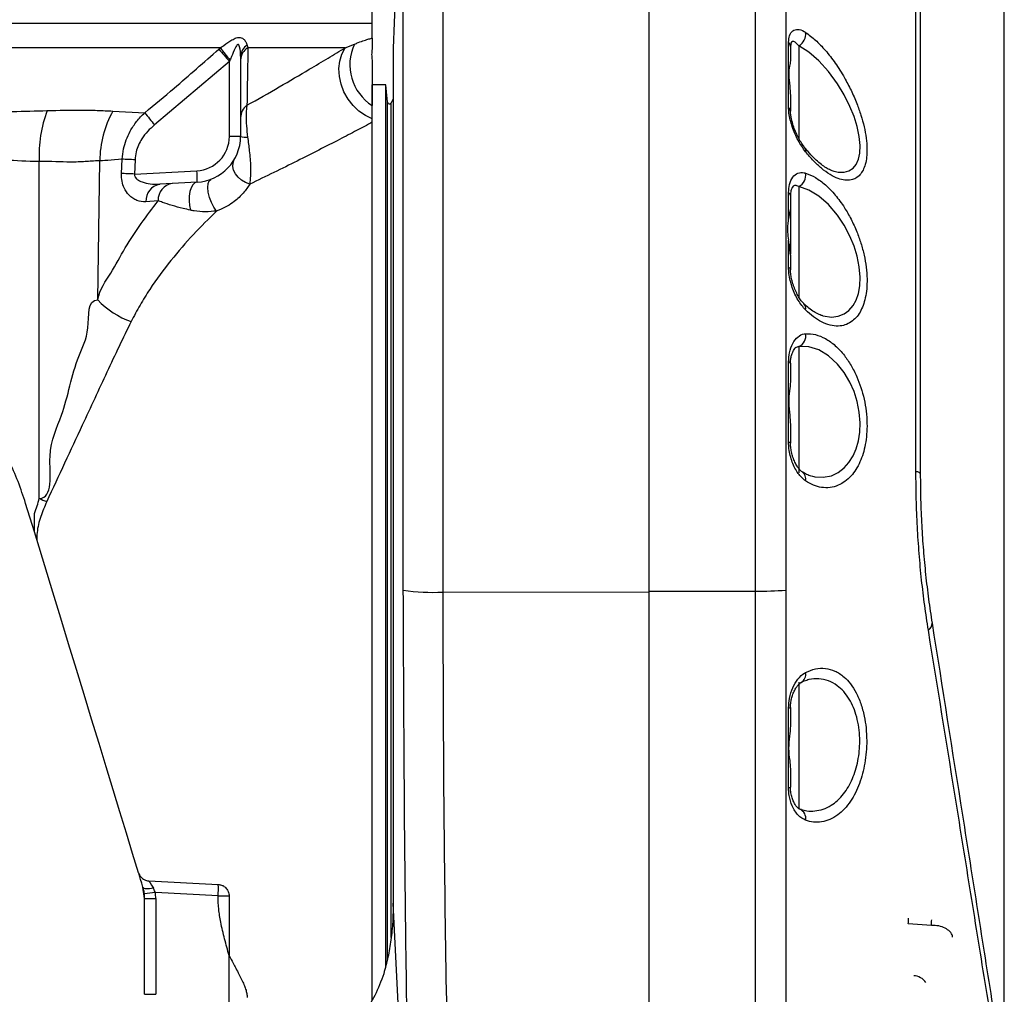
# Model space of a CAD drawing. Extents: x 0 to 8410, y 0 to 5940.
# Tile 91 of 110: x 5761 to 6019, y 4743 to 4998. Entities that reach past the tile are written whole.
import ezdxf

# ---------------------------------------------------------------- set-up
doc = ezdxf.new("R2010")
doc.units = 0
doc.header["$LTSCALE"] = 10
doc.layers.get('0').update_dxf_attribs({"linetype": 'CONTINUOUS'})
doc.styles.add('SLDTEXTSTYLE0', font='TXT', dxfattribs={"width": 0.605})
doc.dimstyles.new('SLDDIMSTYLE12', dxfattribs={"dimtxt": 50, "dimasz": 50, "dimexe": 0, "dimexo": 0.0625, "dimgap": 12.5, "dimtad": 1, "dimdec": 1, "dimrnd": 1e-09, "dimzin": 12, "dimtxsty": 'SLDTEXTSTYLE0', "dimsah": 1, "dimcen": 0.09, "dimazin": 3, "dimtfac": 1, "dimtofl": 0, "dimtmove": 0, "dimatfit": 3, "dimtolj": 1, "dimtzin": 12})

# ---------------------------------------------------------------- blocks, each defined once
blk = doc.blocks.new('_D_19')
at = {"color": 7, "linetype": 'CONTINUOUS'}
for p, q in [((5691.08, 5255.51), (5691.08, 5337.99)), ((6019.08, 4720.87), (6019.08, 5337.99)), ((6019.08, 5322.99), (5691.08, 5322.99))]:
    blk.add_line(p, q, dxfattribs=at)
for points in [[(5691.08, 5322.99), (5741.08, 5315.49), (5741.08, 5330.49)], [(6019.08, 5322.99), (5969.08, 5330.49), (5969.08, 5315.49)]]:
    blk.add_solid(points, dxfattribs=at)
at = {"color": 7, "linetype": 'CONTINUOUS', "insert": (5797.79, 5387.45), "char_height": 50, "attachment_point": 1, "style": 'SLDTEXTSTYLE0'}
blk.add_mtext('328', dxfattribs=at)

msp = doc.modelspace()

# ---------------------------------------------------------------- linework, layer by layer
at = {"color": 7, "linetype": 'CONTINUOUS'}
for p, q in [((5926.080932, 4848.243895), (5926.080932, 5073.627415)), ((5861.701836, 5065.869513), (5859.071558, 4990.548315)), ((5853.580927, 4997.092667), (5853.580927, 5028.452816)), ((5859.071558, 4990.548315), (5859.071558, 4766.75457)), ((5963.15894, 4991.531792), (5963.080947, 4991.040649)), ((5963.080947, 4991.040649), (5963.080947, 4987.218323)), ((5819.080939, 4988.447371), (5819.080939, 4967.452946)), ((5857.080926, 4980.952921), (5853.580927, 4980.952921)), ((5853.580927, 4741.379561), (5853.580927, 4980.952921)), ((5857.58396, 4976.397934), (5857.080926, 4980.952921)), ((5857.080926, 4750.070992), (5857.080926, 4980.952921)), ((5859.071558, 4977.288666), (5858.525832, 4976.224842)), ((5963.080947, 4978.146973), (5963.080947, 4974.086466)), ((5807.708961, 4955.469313), (5797.927675, 4954.956713)), ((5963.080947, 4951.992693), (5963.080947, 4948.367777)), ((5963.080947, 4948.470178), (5963.080947, 4936.649385)), ((5963.080947, 4936.335745), (5963.080947, 4932.572069)), ((5963.080947, 4908.055725), (5963.080947, 4903.224411)), ((5963.080947, 4892.059627), (5963.080947, 4887.155953)), ((5765.080934, 4863.932552), (5762.80379, 4871.380749)), ((5765.080934, 4863.932552), (5765.080934, 4868.776026)), ((5765.699853, 4861.908259), (5765.080934, 4863.932552)), ((5926.080932, 4632.552924), (5926.080932, 4848.243895)), ((5963.080947, 4817.917528), (5963.080947, 4813.108745)), ((5963.080947, 4801.86564), (5963.080947, 4797.057929)), ((5965.948974, 4791.201057), (5965.514516, 4791.311088)), ((5793.966268, 4767.958465), (5793.529314, 4770.882072)), ((5795.082492, 4772.553387), (5813.23794, 4771.601977)), ((5793.966268, 4742.852511), (5793.966268, 4767.958465)), ((5816.080933, 4768.60601), (5816.080933, 4752.995791)), ((5816.080933, 4740.249934), (5816.080933, 4752.995791))]:
    msp.add_line(p, q, dxfattribs=at)
at = {"color": 8, "linetype": 'CONTINUOUS'}
for p, q in [((5861.701836, 4848.649921), (5861.701836, 5043.370667)), ((5872.044747, 5044.401827), (5872.044747, 4848.145189)), ((5704.589741, 4997.092667), (5853.580927, 4997.092667)), ((5813.789477, 4990.664663), (5708.506868, 4990.664663)), ((5813.38725, 4990.313711), (5813.789477, 4990.664663)), ((5820.81229, 4991.329136), (5821.002697, 4990.664663)), ((5846.487959, 4990.664663), (5821.002697, 4990.664663)), ((5846.487959, 4990.664663), (5848.933031, 4991.636457)), ((5965.304469, 4991.174641), (5965.304469, 4966.802063)), ((5816.159462, 4987.09959), (5796.53838, 4970.462265)), ((5816.311886, 4987.450781), (5816.159462, 4987.09959)), ((5816.159462, 4967.452946), (5816.159462, 4987.09959)), ((5857.58396, 4752.049389), (5857.58396, 4976.397934)), ((5785.649297, 4974.108162), (5793.995117, 4973.676386)), ((5858.525832, 4757.700267), (5858.525832, 4976.224842)), ((5819.080939, 4967.452946), (5816.159462, 4967.452946)), ((5766.352979, 4872.697415), (5766.370741, 4960.890951)), ((5781.692793, 4924.696984), (5782.210392, 4961.062017)), ((5787.893099, 4957.747641), (5788.095084, 4961.478653)), ((5791.470912, 4961.344423), (5791.32383, 4957.610669)), ((5791.32383, 4957.610669), (5807.630484, 4958.465281)), ((5965.304469, 4954.321804), (5965.304469, 4925.209227)), ((5797.495556, 4950.623336), (5794.301232, 4950.34081)), ((5962.571477, 4945.857229), (5962.571447, 4952.752771)), ((5965.304469, 4912.458363), (5964.595114, 4912.19038)), ((5965.304469, 4912.458363), (5965.304469, 4879.396501)), ((5872.044747, 4848.145189), (5926.080932, 4848.243895)), ((5926.080932, 4848.357739), (5953.932856, 4848.408642)), ((5965.304469, 4824.548664), (5965.304469, 4791.357102)), ((5793.966268, 4767.958465), (5796.861571, 4767.958465)), ((5813.18563, 4768.60601), (5796.773841, 4769.466105)), ((5796.861571, 4767.958465), (5796.861571, 4742.852511)), ((5864.184951, 4663.21403), (5859.071558, 4766.75457)), ((5999.990885, 4760.867062), (5993.934249, 4761.267128)), ((5793.966268, 4742.852511), (5796.861571, 4742.852511))]:
    msp.add_line(p, q, dxfattribs=at)
at = {"color": 8, "linetype": 'CONTINUOUS', "flags": 128}
for points in [[(5853.580927, 4972.095194), (5851.766502, 4972.942772), (5850.066056, 4974.111023), (5848.534067, 4975.562277), (5847.219606, 4977.25028), (5846.164783, 4979.120913), (5845.403393, 4981.11433), (5844.959815, 4983.166399), (5844.848265, 4985.211792), (5845.072304, 4987.184706), (5845.624779, 4989.021959), (5846.487959, 4990.664663)], [(5974.513685, 4958.330336), (5975.540494, 4958.075109), (5977.165614, 4958.067122), (5978.391801, 4958.426061), (5979.477232, 4959.165158), (5980.26148, 4960.149708), (5980.858212, 4961.485567), (5981.208925, 4963.105145), (5981.303458, 4965.059938), (5981.09213, 4967.422667), (5980.543797, 4970.054331), (5979.732488, 4972.665253), (5978.657697, 4975.332441), (5977.165972, 4978.321734), (5975.431864, 4981.192532), (5973.065232, 4984.420004), (5970.484023, 4987.260046), (5967.925881, 4989.482584), (5965.304469, 4991.174641), (5965.304469, 4991.174641)], [(5791.470912, 4961.344423), (5791.002807, 4961.362901), (5790.539985, 4961.38114), (5790.086535, 4961.39914), (5789.646459, 4961.416545), (5789.223638, 4961.433353), (5788.821806, 4961.449447), (5788.444516, 4961.464586), (5788.095084, 4961.478653)], [(5821.491336, 4954.955044), (5820.375909, 4955.362859), (5819.340115, 4955.97321), (5818.44384, 4956.750932), (5817.738881, 4957.650843), (5817.266022, 4958.621206), (5817.052593, 4959.605637), (5817.110946, 4960.547271), (5817.437698, 4961.391749)], [(5791.32383, 4957.610669), (5790.846084, 4957.629504), (5790.373934, 4957.64822), (5789.911714, 4957.666698), (5789.463689, 4957.68446), (5789.033969, 4957.701626), (5788.626504, 4957.717958), (5788.245042, 4957.733336), (5787.893099, 4957.747641)], [(5812.805747, 4947.931709), (5812.092778, 4948.941889), (5811.45901, 4950.163307), (5810.955909, 4951.496782), (5810.624373, 4952.833834), (5810.491321, 4954.065981), (5810.56757, 4955.093088), (5810.846922, 4955.83159), (5811.30669, 4956.221643)], [(5807.708961, 4955.469313), (5807.122541, 4955.278339), (5806.590435, 4954.779687), (5806.146716, 4954.005542), (5805.819792, 4953.005376), (5805.630614, 4951.843205), (5805.591297, 4950.593534), (5805.704345, 4949.336352), (5805.96253, 4948.152127)], [(5971.518819, 4920.52001), (5971.656268, 4920.469227), (5973.831927, 4920.1687), (5975.550328, 4920.356813), (5977.175539, 4920.990768), (5978.401785, 4921.888413), (5979.487215, 4923.167052), (5980.271225, 4924.607339), (5980.867808, 4926.375928), (5981.218343, 4928.371611), (5981.312757, 4930.649581), (5981.101011, 4933.275523), (5980.551575, 4936.075749), (5979.738956, 4938.747945), (5978.662853, 4941.379967), (5977.169071, 4944.218459), (5975.432997, 4946.825924), (5973.06556, 4949.594321), (5970.483934, 4951.839509), (5967.925673, 4953.392687), (5965.304469, 4954.321804), (5965.304469, 4954.321804)], [(5968.553995, 4878.580394), (5969.45021, 4878.331366), (5971.649294, 4878.209415), (5973.824238, 4878.632846), (5975.542759, 4879.427495), (5977.167969, 4880.671325), (5978.394513, 4882.062378), (5979.480301, 4883.814874), (5980.264281, 4885.635676), (5980.861192, 4887.74437), (5981.212353, 4890.011849), (5981.307452, 4892.494025), (5981.096272, 4895.244184), (5980.547373, 4898.064914), (5979.73529, 4900.656524), (5978.659784, 4903.113904), (5977.166896, 4905.649009), (5975.431775, 4907.853189), (5973.065202, 4910.014811), (5970.484083, 4911.544504), (5967.925941, 4912.343922), (5965.304469, 4912.458363), (5965.304469, 4912.458363)], [(5997.080927, 4879.128399), (5997.062747, 4879.210296), (5997.008209, 4879.291954), (5996.917551, 4879.372897), (5996.79107, 4879.453125), (5996.629243, 4879.532042), (5996.432697, 4879.609528), (5996.202086, 4879.685345), (5995.938276, 4879.759016)], [(5953.885113, 4632.742229), (5953.904604, 4726.526561), (5953.916972, 4787.467542), (5953.932856, 4848.408642)], [(5961.874043, 4848.65159), (5961.865728, 4787.697258), (5961.861764, 4726.756635), (5961.854433, 4632.949414)], [(5962.573503, 4796.970191), (5962.573354, 4802.961888), (5962.573205, 4810.395899), (5962.573026, 4817.829909)], [(5796.24207, 4770.627918), (5795.739298, 4770.521822), (5795.256947, 4770.454111), (5794.809965, 4770.426693), (5794.412193, 4770.44064), (5794.075971, 4770.495477), (5793.811699, 4770.589533), (5793.62758, 4770.719709), (5793.529314, 4770.882072)]]:
    msp.add_lwpolyline(points, dxfattribs=at)
at = {"color": 7, "linetype": 'CONTINUOUS', "flags": 128}
for points in [[(5792.370585, 4774.672213), (5790.817541, 4779.751959), (5789.188509, 4785.080257), (5787.488443, 4790.640893), (5785.722514, 4796.41706), (5783.896086, 4802.390995), (5782.014725, 4808.544698), (5780.084153, 4814.859333), (5778.110241, 4821.315708), (5776.098994, 4827.894154), (5774.056529, 4834.574761), (5771.989075, 4841.337147), (5769.902897, 4848.160687), (5767.804367, 4855.024638), (5765.699853, 4861.908259)], [(5793.529314, 4770.882072), (5793.20499, 4771.942916), (5792.920587, 4772.873225), (5792.6871, 4773.63688), (5792.513562, 4774.204555), (5792.406676, 4774.554076), (5792.370585, 4774.672213)]]:
    msp.add_lwpolyline(points, dxfattribs=at)
at = {"color": 8, "linetype": 'CONTINUOUS'}
for centre, radius, start, end in [((5963.473768, 4994.266994), 3.593622, 300.62590909, 6.96485656), ((5961.572931, 4990.98817), 1.508929, 1.99310456, 48.56895436), ((5926.568709, 5085.131283), 147.649635, 219.95453365, 221.60167615), ((5852.893374, 5018.758481), 48.149531, 215.69499136, 220.55805281), ((5822.598731, 4988.294874), 3.521096, 120.4877197, 177.51778199), ((5822.949716, 4987.318929), 3.871023, 120.19686874, 178.04805662), ((5860.338214, 4986.195519), 12.636535, 154.49613413, 237.6735746), ((5799.821989, 4962.502639), 33.490052, 159.49941084, 182.75838825), ((5809.503856, 4960.843896), 27.294336, 150.92386466, 179.5421195), ((5823.162948, 4972.307207), 4.082753, 126.26160112, 178.90665657), ((5961.828237, 4974.015897), 1.254696, 3.22423259, 53.67659942), ((5914.009855, 5066.028133), 151.434417, 217.57840402, 219.12918304), ((5807.159463, 4967.452925), 9, 273, 0), ((5820.658998, 4973.167004), 5.927962, 254.56137102, 272.67915017), ((5965.928669, 4963.784889), 1.161625, 343.22664902, 36.76151688), ((5779.01448, 4956.216696), 28.704212, 358.5079985, 4.49294888), ((5963.697576, 4957.30399), 3.387556, 298.31714033, 9.27209127), ((5798.692148, 4950.623618), 4.400015, 100.00553475, 183.68519124), ((5801.909176, 4950.767896), 4.415987, 99.0352157, 181.87594749), ((5962.108426, 4951.891591), 0.977762, 5.93504891, 61.7349182), ((5962.307057, 4932.431194), 0.786608, 10.31683683, 70.36198911), ((5797.648588, 4939.539296), 21.791778, 222.92941423, 250.63938535), ((5965.351566, 4922.449374), 1.744731, 345.51556214, 43.74150328), ((5964.113378, 4915.19862), 2.987927, 293.49284003, 11.54895651), ((5962.490819, 4907.826193), 0.633195, 21.25367065, 82.68984196), ((5962.589275, 4886.737248), 0.645798, 40.41749087, 91.55551833), ((5964.796281, 4877.772226), 2.302778, 347.10896777, 53.76618702), ((5809.704834, 4969.284694), 105.870136, 245.82773657, 246.99118962), ((5869.515731, 4902.546119), 54.459683, 261.75070945, 272.6616764), ((5954.299103, 4966.344334), 117.936261, 269.82207002, 273.68259147), ((5998.006507, 4839.993678), 2.152502, 303.52234296, 0.69440612), ((5964.704681, 4826.595811), 2.392062, 299.51683908, 12.28424212), ((5962.63055, 4819.012454), 1.183942, 267.21512057, 292.35982543), ((5962.630657, 4798.150937), 1.182128, 267.22876382, 292.39035978), ((5964.501165, 4788.933354), 2.596635, 348.23558273, 66.89455797), ((5791.708651, 4770.479445), 21.558534, 355.01471221, 2.98468698), ((5816.719374, 4592.558135), 178.028801, 96.43266242, 97.36471112), ((5783.86157, 4767.958415), 13, 0, 6.66007196), ((5963.624747, 4763.500932), 30.391705, 355.78493443, 358.60254884), ((5969.818447, 4763.092431), 30.254394, 355.78178628, 358.60021464)]:
    msp.add_arc(centre, radius, start, end, dxfattribs=at)
at = {"color": 7, "linetype": 'CONTINUOUS'}
for centre, radius, start, end in [((5858.080933, 4976.452925), 0.5, 186.30195741, 332.84687536), ((5807.080933, 4967.452925), 12, 273, 0), ((5783.966269, 4767.958415), 10, 0, 6.66007196), ((5995.220342, 4743.70642), 4, 34, 87.99997776)]:
    msp.add_arc(centre, radius, start, end, dxfattribs=at)
at = {"color": 8, "linetype": 'CONTINUOUS'}
msp.add_ellipse((5797.106309, 4769.443226), major_axis=(-2.025274, 3.109844), ratio=0.0227741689, start_param=6.2665954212, end_param=7.448354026, dxfattribs=at)
for points, knots in [([(5953.932856, 4848.408642), (5953.929752, 4851.344382), (5953.923535, 4857.223936), (5953.9308, 4866.061539), (5953.926091, 4874.911616), (5953.923311, 4883.757341), (5953.924333, 4892.589434), (5953.929321, 4901.385035), (5953.929074, 4910.130866), (5953.931544, 4920.472693), (5953.935208, 4932.327911), (5953.933691, 4945.505498), (5953.928789, 4958.317298), (5953.922667, 4970.682988), (5953.921467, 4981.483996), (5953.921926, 4990.817509), (5953.925675, 4998.758048), (5953.929784, 5006.327623), (5953.927293, 5013.449288), (5953.922453, 5020.169479), (5953.92284, 5026.454663), (5953.926323, 5033.197381), (5953.929925, 5040.180954), (5953.931875, 5047.126285), (5953.934695, 5053.231453), (5953.930946, 5058.455119), (5953.928111, 5062.771453), (5953.927127, 5066.15334), (5953.925818, 5068.62116), (5953.928111, 5070.033952), (5953.928493, 5070.621606), (5953.928307, 5070.462643), (5953.928297, 5070.453825)], [0, 0, 0, 0, 0.0257331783, 0.0515371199, 0.0773860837, 0.1033422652, 0.1293445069, 0.1554552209, 0.1816126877, 0.2078431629, 0.249264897, 0.290874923, 0.332347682, 0.3740103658, 0.4156592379, 0.4460087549, 0.4764327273, 0.5062781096, 0.5361929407, 0.5653607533, 0.5945945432, 0.6235283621, 0.6649528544, 0.7065654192, 0.7480417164, 0.7897070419, 0.8313582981, 0.8727866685, 0.9144030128, 0.9558831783, 0.9975526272, 1, 1, 1, 1]), ([(5961.869036, 5066.046896), (5961.869046, 5066.054682), (5961.869251, 5066.206487), (5961.868372, 5065.623806), (5961.867849, 5064.243435), (5961.867652, 5061.836491), (5961.869315, 5058.541483), (5961.871629, 5054.311479), (5961.872524, 5049.191132), (5961.872163, 5043.210021), (5961.870567, 5036.408824), (5961.866781, 5028.813507), (5961.863113, 5020.429169), (5961.861521, 5011.300411), (5961.861025, 5001.477454), (5961.861566, 4991.026348), (5961.86222, 4979.992569), (5961.864791, 4968.397315), (5961.869616, 4956.290301), (5961.873838, 4943.733966), (5961.875704, 4930.812162), (5961.872793, 4917.585822), (5961.864145, 4904.090066), (5961.855445, 4890.373284), (5961.851017, 4876.502957), (5961.853848, 4862.567519), (5961.867319, 4853.284957), (5961.874043, 4848.65159)], [0, 0, 0, 0, 0.0022501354, 0.0438704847, 0.0855386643, 0.127158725, 0.1686375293, 0.2101153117, 0.2517344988, 0.2934018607, 0.3350207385, 0.3764982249, 0.4179760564, 0.4595949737, 0.501262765, 0.5428816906, 0.5843590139, 0.6258343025, 0.6674506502, 0.7091154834, 0.7507321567, 0.7922070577, 0.8336714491, 0.875277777, 0.9169317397, 0.9585366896, 1, 1, 1, 1]), ([(5995.938276, 4879.759016), (5995.938472, 4883.840468), (5995.938866, 4892.031625), (5995.939143, 4904.15756), (5995.938869, 4916.1212), (5995.938789, 4927.655524), (5995.938678, 4938.630217), (5995.938661, 4949.000383), (5995.938661, 4958.84929), (5995.938857, 4967.950873), (5995.938609, 4976.239132), (5995.938871, 4983.678333), (5995.938785, 4990.313894), (5995.938862, 4995.985375), (5995.938819, 5000.670953), (5995.938735, 5004.336637), (5995.938758, 5007.043761), (5995.938752, 5008.549067), (5995.938753, 5009.155881), (5995.938753, 5008.986827), (5995.938753, 5008.985224)], [0, 0, 0, 0, 0.0578008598, 0.1160018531, 0.1754704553, 0.235381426, 0.2933881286, 0.3517980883, 0.4108310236, 0.4707278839, 0.5286889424, 0.5870498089, 0.6460351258, 0.7058797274, 0.7637289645, 0.822408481, 0.8815071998, 0.9414681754, 0.9994448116, 1, 1, 1, 1]), ([(5962.571417, 4992.119494), (5962.628764, 4992.72109), (5962.758397, 4994.081013), (5963.643042, 4995.23889), (5964.975103, 4995.630445), (5966.201998, 4995.232726), (5966.920027, 4994.779104), (5967.040871, 4994.702759)], [0, 0, 0, 0, 0.1948341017, 0.4404266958, 0.689136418, 0.9476813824, 1, 1, 1, 1]), ([(5967.040871, 4994.702759), (5967.903545, 4994.068044), (5969.62896, 4992.798566), (5972.259113, 4990.03907), (5974.825753, 4986.731585), (5977.083109, 4983.171021), (5978.976212, 4979.565904), (5980.428375, 4976.249572), (5981.56828, 4973.024313), (5982.407908, 4969.971515), (5982.951788, 4967.002349), (5983.170994, 4964.316768), (5983.071383, 4962.009078), (5982.717287, 4960.101753), (5982.117312, 4958.556275), (5981.290686, 4957.333808), (5980.237551, 4956.478054), (5978.91868, 4955.980546), (5977.369789, 4955.929775), (5975.51627, 4956.381501), (5973.449484, 4957.402984), (5971.262733, 4958.999141), (5969.107075, 4960.999881), (5967.729589, 4962.633087), (5967.040871, 4963.449659)], [0, 0, 0, 0, 0.0601099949, 0.1202246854, 0.1804672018, 0.2406659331, 0.2877434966, 0.3347791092, 0.3744798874, 0.4141504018, 0.45410278, 0.4940356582, 0.5296674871, 0.5653074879, 0.6002686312, 0.6352488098, 0.6734270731, 0.7116247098, 0.7558416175, 0.8000800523, 0.8519288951, 0.9037890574, 0.9518963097, 1, 1, 1, 1]), ([(5813.789477, 4990.664663), (5814.084891, 4990.870965), (5815.141399, 4991.608771), (5816.521127, 4992.587605), (5817.814945, 4993.247877), (5818.628487, 4993.421578), (5819.288437, 4993.329331), (5819.935553, 4992.938242), (5820.500002, 4992.248707), (5820.708108, 4991.635911), (5820.81229, 4991.329136)], [0, 0, 0, 0, 0.0910123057, 0.3254923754, 0.4521367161, 0.5372426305, 0.6229741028, 0.7211741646, 0.8604157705, 1, 1, 1, 1]), ([(5848.933031, 4991.636457), (5849.249985, 4991.765863), (5850.230332, 4992.166116), (5851.529558, 4992.621223), (5852.776219, 4992.998348), (5853.312363, 4993.130322), (5853.580927, 4993.19643)], [0, 0, 0, 0, 0.1342678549, 0.4152936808, 0.7071102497, 1, 1, 1, 1]), ([(5962.571447, 4975.026789), (5962.571436, 4976.672879), (5962.571395, 4982.560407), (5962.571408, 4988.116689), (5962.571417, 4992.119494)], [0, 0, 0, 0, 0.2795893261, 1, 1, 1, 1]), ([(5965.304469, 4991.174641), (5964.951072, 4991.564018), (5964.310475, 4992.269835), (5963.618031, 4992.364572), (5963.230875, 4992.115216), (5963.172637, 4991.642878), (5963.15894, 4991.531792)], [0, 0, 0, 0, 0.34764852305, 0.63017611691, 0.91302385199, 1, 1, 1, 1]), ([(5793.995117, 4973.676386), (5796.561025, 4975.804284), (5803.117655, 4981.241673), (5809.501621, 4986.881193), (5813.38725, 4990.313711)], [0, 0, 0, 0, 0.3913456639, 1, 1, 1, 1]), ([(5819.080939, 4988.447371), (5819.059761, 4989.29001), (5819.03335, 4990.340869), (5818.707165, 4991.323764), (5818.538275, 4991.505497), (5818.451041, 4991.533858), (5818.357909, 4991.523622), (5818.249731, 4991.46782), (5817.977197, 4991.171468), (5817.449374, 4990.12326), (5816.901611, 4988.794173), (5816.447172, 4987.758962), (5816.311886, 4987.450781)], [0, 0, 0, 0, 0.31553169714, 0.3935012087, 0.41570214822, 0.43813018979, 0.44333161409, 0.46669681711, 0.49612417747, 0.60837301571, 0.88341292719, 1, 1, 1, 1]), ([(5821.002697, 4990.664663), (5820.972061, 4988.731744), (5820.888423, 4983.454699), (5820.802537, 4978.646344), (5820.74811, 4975.599232)], [0, 0, 0, 0, 0.36628809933, 1, 1, 1, 1]), ([(5820.74811, 4975.599232), (5823.617065, 4977.225233), (5829.377338, 4980.489911), (5836.376875, 4984.600892), (5842.106684, 4988.014214), (5845.024611, 4989.779412), (5846.487959, 4990.664663)], [0, 0, 0, 0, 0.2947563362, 0.5918101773, 0.7952916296, 1, 1, 1, 1]), ([(5709.766393, 4973.239365), (5709.84097, 4973.239681), (5713.340803, 4973.254541), (5720.237085, 4973.300274), (5730.336175, 4973.406091), (5740.258585, 4973.55301), (5749.952292, 4973.739263), (5759.403849, 4973.961793), (5765.436563, 4974.141547), (5768.45291, 4974.231424)], [0, 0, 0, 0, 0.00361498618, 0.16964684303, 0.33567961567, 0.50173733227, 0.66779689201, 0.83389898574, 1, 1, 1, 1]), ([(5768.45291, 4974.231424), (5771.453824, 4974.301306), (5775.96959, 4974.406464), (5781.602615, 4974.293529), (5784.299201, 4974.170006), (5785.649297, 4974.108162)], [0, 0, 0, 0, 0.4972785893, 0.7483031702, 1, 1, 1, 1]), ([(5820.74811, 4975.599232), (5820.722325, 4975.436411), (5820.605707, 4974.700024), (5820.499625, 4972.99494), (5820.574791, 4970.270953), (5820.81724, 4968.240731), (5820.936089, 4967.245522)], [0, 0, 0, 0, 0.0830428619, 0.3755764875, 0.6939091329, 1, 1, 1, 1]), ([(5967.040871, 4963.449659), (5966.364697, 4964.398883), (5965.34949, 4965.824044), (5964.236901, 4968.173647), (5963.533301, 4969.987272), (5963.001188, 4971.810451), (5962.646185, 4973.529163), (5962.595338, 4974.548045), (5962.571447, 4975.026789)], [0, 0, 0, 0, 0.2959793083, 0.4443822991, 0.5927121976, 0.7339838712, 0.8750065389, 1, 1, 1, 1]), ([(5788.095084, 4961.478653), (5788.177123, 4962.389624), (5788.33253, 4964.115297), (5789.08282, 4966.581038), (5790.205608, 4969.009208), (5791.809736, 4971.451547), (5793.260386, 4972.928389), (5793.995117, 4973.676386)], [0, 0, 0, 0, 0.1967883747, 0.3727803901, 0.5527010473, 0.7734501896, 1, 1, 1, 1]), ([(5853.580927, 4971.160831), (5852.235526, 4970.449647), (5849.53839, 4969.023929), (5844.859096, 4966.585566), (5839.66887, 4963.917695), (5833.917411, 4961.015192), (5827.870688, 4958.019073), (5823.619764, 4955.977337), (5821.491336, 4954.955044)], [0, 0, 0, 0, 0.1520888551, 0.304893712, 0.4771280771, 0.6500598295, 0.8247857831, 1, 1, 1, 1]), ([(5796.53838, 4970.462265), (5795.928436, 4969.927801), (5794.693171, 4968.845398), (5792.928519, 4966.539526), (5791.732383, 4963.96428), (5791.53917, 4962.028346), (5791.470912, 4961.344423)], [0, 0, 0, 0, 0.2261543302, 0.4580099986, 0.8085269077, 1, 1, 1, 1]), ([(5820.936089, 4967.245522), (5821.09496, 4966.04933), (5821.356741, 4964.078298), (5821.593727, 4961.502819), (5821.711952, 4959.26121), (5821.708976, 4957.009074), (5821.564495, 4955.6455), (5821.491336, 4954.955044)], [0, 0, 0, 0, 0.24490312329, 0.40354095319, 0.56706686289, 0.78078128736, 1, 1, 1, 1]), ([(5766.370741, 4960.890951), (5766.370723, 4960.890951), (5763.011115, 4960.890951), (5757.762554, 4961.304796), (5748.318041, 4961.53521), (5738.945104, 4961.806517), (5729.27885, 4962.001984), (5719.444871, 4962.148004), (5710.031241, 4962.236947), (5703.876419, 4962.254895), (5701.079548, 4962.26305)], [0, 0, 0, 0, 0.0000007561, 0.1461240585, 0.2928841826, 0.4388522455, 0.585481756, 0.7313652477, 0.8779271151, 1, 1, 1, 1]), ([(5782.210392, 4961.062017), (5782.210377, 4961.062017), (5780.551108, 4961.062017), (5778.668824, 4960.799946), (5773.062095, 4960.695646), (5769.615278, 4960.890951), (5766.370758, 4960.890951), (5766.370741, 4960.890951)], [0, 0, 0, 0, 0.00000228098, 0.25399026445, 0.50334928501, 0.99999733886, 1, 1, 1, 1]), ([(5788.095084, 4961.478653), (5785.400205, 4961.270337), (5782.705245, 4961.062014), (5782.210407, 4961.062017), (5782.210392, 4961.062017)], [0, 0, 0, 0, 0.9999698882, 1, 1, 1, 1]), ([(5794.301232, 4950.34081), (5793.496355, 4950.371446), (5792.318636, 4950.416274), (5790.83958, 4951.234494), (5789.672417, 4952.217143), (5788.642807, 4953.698905), (5787.932839, 4955.706744), (5787.906443, 4957.062334), (5787.893099, 4957.747641)], [0, 0, 0, 0, 0.27153833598, 0.3973229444, 0.52295452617, 0.71220122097, 0.85450587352, 1, 1, 1, 1]), ([(5791.32383, 4957.610669), (5791.31215, 4957.491281), (5791.286346, 4957.227518), (5791.414687, 4956.873015), (5791.658525, 4956.510894), (5792.24205, 4955.979529), (5793.529123, 4955.383624), (5795.531836, 4954.942004), (5797.092357, 4954.951584), (5797.927675, 4954.956713)], [0, 0, 0, 0, 0.0422109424, 0.093255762, 0.1318880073, 0.2034589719, 0.3876329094, 0.6722111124, 1, 1, 1, 1]), ([(5962.571447, 4952.752771), (5962.628891, 4953.482302), (5962.758728, 4955.131206), (5963.644666, 4956.895176), (5964.978554, 4957.972455), (5966.204709, 4958.077019), (5966.921242, 4957.882311), (5967.040871, 4957.849803)], [0, 0, 0, 0, 0.1951518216, 0.4410870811, 0.6901054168, 0.9482611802, 1, 1, 1, 1]), ([(5967.040871, 4957.849803), (5967.903454, 4957.511349), (5969.628681, 4956.834417), (5972.258922, 4954.853705), (5974.82604, 4952.212773), (5977.084409, 4949.139025), (5978.979375, 4945.847994), (5980.433169, 4942.689356), (5981.57483, 4939.495729), (5982.415871, 4936.366345), (5982.960843, 4933.2012), (5983.18045, 4930.218264), (5983.080874, 4927.528205), (5982.726908, 4925.185271), (5982.127185, 4923.148341), (5981.300699, 4921.380065), (5980.247643, 4919.931156), (5978.928765, 4918.773555), (5977.379779, 4918.024099), (5975.526117, 4917.713089), (5973.45901, 4917.957206), (5971.270494, 4918.804992), (5969.111615, 4920.130621), (5967.731074, 4921.385554), (5967.040842, 4922.012987)], [0, 0, 0, 0, 0.0600937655, 0.1201917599, 0.1804169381, 0.2406002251, 0.2876917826, 0.3347447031, 0.3744388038, 0.4141039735, 0.4540561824, 0.493990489, 0.5295957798, 0.5652091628, 0.600152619, 0.6351136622, 0.673281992, 0.7114708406, 0.7556749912, 0.7999006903, 0.8517366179, 0.9035859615, 0.9517955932, 1, 1, 1, 1]), ([(5821.491336, 4954.955044), (5820.963414, 4954.175563), (5819.89313, 4952.595279), (5817.812888, 4950.654524), (5815.605155, 4949.174046), (5813.995827, 4948.376245), (5813.012873, 4948.009078), (5812.805747, 4947.931709)], [0, 0, 0, 0, 0.2855615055, 0.5789341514, 0.7623508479, 0.9499231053, 1, 1, 1, 1]), ([(5965.304469, 4954.321804), (5964.959081, 4954.475209), (5964.33174, 4954.753844), (5963.75688, 4954.502622), (5963.594591, 4954.100011), (5963.571792, 4954.04345)], [0, 0, 0, 0, 0.5128821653, 0.9315674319, 1, 1, 1, 1]), ([(5781.692793, 4924.696984), (5781.6928, 4924.697024), (5782.232138, 4927.573519), (5785.266052, 4931.501787), (5788.794256, 4938.428532), (5793.042945, 4944.684851), (5796.009809, 4948.641783), (5797.495556, 4950.623336)], [0, 0, 0, 0, 0.0000034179, 0.2474182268, 0.4960194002, 0.7476165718, 1, 1, 1, 1]), ([(5805.96253, 4948.152127), (5805.306305, 4948.299041), (5803.603344, 4948.680293), (5801.087249, 4949.364954), (5798.945046, 4950.053561), (5797.867385, 4950.477175), (5797.495556, 4950.623336)], [0, 0, 0, 0, 0.1956986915, 0.5078545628, 0.8301936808, 1, 1, 1, 1]), ([(5812.805747, 4947.931709), (5810.765585, 4945.918003), (5806.67626, 4941.881704), (5800.74603, 4935.063899), (5796.126006, 4928.789997), (5792.717518, 4923.343975), (5791.188698, 4920.43448), (5790.424337, 4918.979826)], [0, 0, 0, 0, 0.24624496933, 0.49357656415, 0.74548172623, 0.87274901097, 1, 1, 1, 1]), ([(5812.805747, 4947.931709), (5811.832795, 4947.826304), (5809.861277, 4947.612719), (5807.555508, 4947.835906), (5806.284028, 4948.088307), (5805.96253, 4948.152127)], [0, 0, 0, 0, 0.4212897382, 0.8536709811, 1, 1, 1, 1]), ([(5962.571417, 4933.17205), (5962.571431, 4935.033993), (5962.571449, 4937.412609), (5962.571447, 4939.764114), (5962.571447, 4940.274897)], [0, 0, 0, 0, 0.7827847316, 1, 1, 1, 1]), ([(5967.040842, 4922.012987), (5966.364618, 4922.79488), (5965.349329, 4923.968822), (5964.236867, 4926.143637), (5963.533516, 4927.889416), (5963.001332, 4929.720006), (5962.646205, 4931.51024), (5962.595338, 4932.640531), (5962.571417, 4933.17205)], [0, 0, 0, 0, 0.29587753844, 0.44423319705, 0.59252970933, 0.73379313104, 0.8748163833, 1, 1, 1, 1]), ([(5766.352979, 4872.697415), (5766.352984, 4872.697415), (5770.144458, 4872.697412), (5767.837754, 4885.392334), (5772.113209, 4893.219372), (5774.40571, 4902.225193), (5776.474847, 4910.146963), (5779.956046, 4916.311846), (5778.892358, 4924.696988), (5781.692785, 4924.696984), (5781.692793, 4924.696984)], [0, 0, 0, 0, 0.0000002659, 0.2029794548, 0.4066888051, 0.5535582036, 0.7007890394, 0.8500770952, 0.9999996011, 1, 1, 1, 1]), ([(5790.424337, 4918.979826), (5789.36649, 4916.823906), (5787.24756, 4912.505468), (5784.0983, 4905.758754), (5780.890343, 4898.867319), (5777.203142, 4890.943087), (5773.010457, 4881.943914), (5769.888461, 4875.21231), (5768.323091, 4871.837082)], [0, 0, 0, 0, 0.14714822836, 0.29474674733, 0.44200397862, 0.58970266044, 0.79427678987, 1, 1, 1, 1]), ([(5962.571387, 4908.454242), (5962.628789, 4909.271608), (5962.758536, 4911.119127), (5963.64425, 4913.395407), (5964.977967, 4915.104237), (5966.204308, 4915.710101), (5966.920985, 4915.784397), (5967.040812, 4915.796819)], [0, 0, 0, 0, 0.1950763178, 0.4409368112, 0.6898917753, 0.9481504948, 1, 1, 1, 1]), ([(5967.040812, 4915.796819), (5967.903526, 4915.773591), (5969.629033, 4915.727132), (5972.25907, 4914.632738), (5974.825843, 4912.800012), (5977.083238, 4910.377828), (5978.977287, 4907.577199), (5980.430173, 4904.745314), (5981.571205, 4901.753566), (5982.411634, 4898.713453), (5982.956044, 4895.520177), (5983.175115, 4892.397341), (5983.074805, 4889.466493), (5982.720077, 4886.810917), (5982.119974, 4884.389078), (5981.293309, 4882.167747), (5980.240135, 4880.200736), (5978.921028, 4878.442697), (5977.372027, 4877.033243), (5975.518633, 4875.974967), (5973.45193, 4875.428335), (5971.265201, 4875.480456), (5969.108615, 4876.054973), (5967.730201, 4876.857323), (5967.04102, 4877.258482)], [0, 0, 0, 0, 0.0601033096, 0.1202120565, 0.1804443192, 0.2406369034, 0.2877300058, 0.3347856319, 0.3744850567, 0.4141557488, 0.454114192, 0.4940550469, 0.5296623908, 0.5652786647, 0.60022046, 0.6351792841, 0.6733719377, 0.7115842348, 0.7558066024, 0.8000499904, 0.8518839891, 0.9037342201, 0.9518689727, 1, 1, 1, 1]), ([(5962.571745, 4887.382808), (5962.571716, 4889.362977), (5962.571612, 4896.443237), (5962.571481, 4903.425059), (5962.571387, 4908.454242)], [0, 0, 0, 0, 0.2796746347, 1, 1, 1, 1]), ([(5967.04102, 4877.258482), (5966.364877, 4877.829394), (5965.349725, 4878.686553), (5964.237194, 4880.566898), (5963.533702, 4882.149161), (5963.001541, 4883.887018), (5962.646528, 4885.649794), (5962.595656, 4886.828692), (5962.571745, 4887.382808)], [0, 0, 0, 0, 0.2959634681, 0.4443554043, 0.5926735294, 0.7339214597, 0.8749355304, 1, 1, 1, 1]), ([(5999.195253, 4838.199201), (5998.863281, 4840.354053), (5998.199395, 4844.663383), (5997.397758, 4851.333563), (5996.761161, 4858.198004), (5996.294498, 4865.285412), (5995.993892, 4872.508805), (5995.956882, 4877.333536), (5995.938276, 4879.759016)], [0, 0, 0, 0, 0.16289148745, 0.3257546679, 0.49216478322, 0.65855297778, 0.82834832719, 1, 1, 1, 1]), ([(5765.080934, 4868.776026), (5765.589808, 4870.058612), (5766.098698, 4871.341236), (5766.352971, 4872.697376), (5766.352979, 4872.697415)], [0, 0, 0, 0, 0.9999706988, 1, 1, 1, 1]), ([(5768.323091, 4871.837082), (5767.767822, 4870.550151), (5766.644977, 4867.947764), (5765.792085, 4864.561987), (5765.720934, 4862.514792), (5765.699853, 4861.908259)], [0, 0, 0, 0, 0.4077463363, 0.8245300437, 1, 1, 1, 1]), ([(5864.184951, 4663.21403), (5864.032869, 4669.86932), (5863.272458, 4703.145909), (5862.064375, 4764.953087), (5861.825431, 4820.116451), (5861.701836, 4848.649921)], [0, 0, 0, 0, 0.1076892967, 0.53844873, 1, 1, 1, 1]), ([(5872.044747, 4848.145189), (5872.081028, 4832.710788), (5872.153592, 4801.841147), (5872.865606, 4740.101427), (5873.862943, 4693.80396), (5874.527861, 4662.937703)], [0, 0, 0, 0, 0.24997430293, 0.49996215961, 1, 1, 1, 1]), ([(6015.322392, 4738.185825), (6013.991927, 4746.437324), (6011.330705, 4762.942142), (6005.966468, 4796.209615), (6001.903929, 4821.402185), (5999.195253, 4838.199201)], [0, 0, 0, 0, 0.24991465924, 0.49988448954, 1, 1, 1, 1]), ([(5962.573026, 4817.829909), (5962.630653, 4818.667012), (5962.760652, 4820.555433), (5963.648659, 4823.198991), (5965.013661, 4825.546688), (5966.245419, 4826.674334), (5966.961657, 4827.061351), (5967.041974, 4827.10475)], [0, 0, 0, 0, 0.1939980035, 0.437640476, 0.6848941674, 0.9646648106, 1, 1, 1, 1]), ([(5967.041974, 4827.10475), (5967.896061, 4827.46816), (5969.628734, 4828.205406), (5972.230514, 4828.297767), (5974.774746, 4827.620649), (5976.975033, 4826.197087), (5978.830894, 4824.209496), (5980.311145, 4821.883448), (5981.548698, 4819.02335), (5982.416149, 4815.884145), (5982.926948, 4812.568074), (5983.0926, 4809.402874), (5982.967903, 4806.285615), (5982.597269, 4803.375201), (5981.987782, 4800.586056), (5981.155184, 4797.963614), (5980.09605, 4795.528815), (5978.791137, 4793.287396), (5977.257148, 4791.3382), (5975.4512, 4789.703995), (5973.426603, 4788.518108), (5971.284248, 4787.906527), (5969.13241, 4787.820882), (5967.743873, 4788.2084), (5967.043256, 4788.403931)], [0, 0, 0, 0, 0.0578054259, 0.1172689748, 0.1749663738, 0.2345441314, 0.2798184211, 0.3263221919, 0.3715598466, 0.4185314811, 0.4577773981, 0.4984395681, 0.5338786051, 0.5703733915, 0.6056901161, 0.6419071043, 0.6799522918, 0.718872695, 0.7618731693, 0.8058221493, 0.8552168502, 0.9057430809, 0.952440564, 1, 1, 1, 1]), ([(5965.955292, 4791.231337), (5966.425078, 4791.103753), (5967.593218, 4790.786512), (5969.498371, 4790.798868), (5971.639403, 4791.239528), (5973.640301, 4792.189642), (5975.452029, 4793.562166), (5976.968897, 4795.204855), (5978.280037, 4797.145979), (5979.327971, 4799.236774), (5980.166717, 4801.540179), (5980.770863, 4803.955356), (5981.147316, 4806.53057), (5981.274345, 4809.235685), (5981.113602, 4812.043986), (5980.635649, 4814.808464), (5979.852936, 4817.387406), (5979.070725, 4819.087404), (5978.140524, 4820.698695), (5977.044972, 4822.192608), (5975.22294, 4823.856234), (5973.023182, 4825.050624), (5970.519196, 4825.51483), (5968.604781, 4825.49337), (5967.571257, 4825.115769), (5967.390751, 4825.04982)], [0, 0, 0, 0, 0.0343045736, 0.0852995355, 0.1384888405, 0.1928025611, 0.2389290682, 0.2860199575, 0.3265203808, 0.3679363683, 0.4052163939, 0.443472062, 0.4806500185, 0.5190197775, 0.560161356, 0.6029587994, 0.6456548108, 0.6898270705, 0.7005811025, 0.7488933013, 0.7986251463, 0.8606395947, 0.9247207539, 0.9868523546, 1, 1, 1, 1]), ([(5967.043256, 4788.403931), (5966.370628, 4788.763982), (5965.36182, 4789.303988), (5964.238026, 4790.824182), (5963.387064, 4792.459145), (5962.720987, 4794.537185), (5962.616735, 4796.257003), (5962.573503, 4796.970191)], [0, 0, 0, 0, 0.2990054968, 0.4484489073, 0.5978009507, 0.833212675, 1, 1, 1, 1]), ([(5796.773841, 4769.466105), (5796.649076, 4769.807263), (5796.499122, 4770.217299), (5796.279039, 4770.568864), (5796.24207, 4770.627918)], [0, 0, 0, 0, 0.8320233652, 1, 1, 1, 1]), ([(5816.080933, 4752.995791), (5815.675676, 4754.450047), (5814.869302, 4757.343703), (5813.924983, 4761.39767), (5813.308582, 4765.15388), (5813.226478, 4767.4591), (5813.18563, 4768.60601)], [0, 0, 0, 0, 0.2843813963, 0.5658581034, 0.7840025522, 1, 1, 1, 1]), ([(5813.18563, 4768.60601), (5813.599957, 4768.60601), (5814.460649, 4768.60601), (5815.425733, 4768.60601), (5815.986807, 4768.60601), (5816.050345, 4768.60601), (5816.080933, 4768.60601)], [0, 0, 0, 0, 0.2706961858, 0.5623245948, 0.789303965, 1, 1, 1, 1]), ([(6005.534505, 4757.851186), (6005.521929, 4757.940751), (6005.450097, 4758.452338), (6004.879383, 4759.31253), (6003.643069, 4760.235322), (6001.943986, 4760.827333), (6000.639727, 4760.853863), (5999.990885, 4760.867062)], [0, 0, 0, 0, 0.0496583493, 0.2836438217, 0.5203515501, 0.7613848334, 1, 1, 1, 1]), ([(5816.080933, 4752.995791), (5816.425173, 4752.32696), (5817.014675, 4751.181607), (5817.890405, 4749.559845), (5818.646371, 4748.134865), (5819.374767, 4746.708722), (5819.972411, 4745.415672), (5820.443708, 4744.185589), (5820.756258, 4743.064899), (5820.798608, 4742.388159), (5820.819249, 4742.058339)], [0, 0, 0, 0, 0.1479082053, 0.2532883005, 0.3863162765, 0.5047932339, 0.6336713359, 0.7535538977, 0.8798907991, 1, 1, 1, 1])]:
    msp.add_open_spline(points, degree=3, knots=knots, dxfattribs=at)
at = {"color": 7, "linetype": 'CONTINUOUS'}
for points, knots in [([(5997.080927, 5004.348936), (5997.080927, 5004.25421), (5997.080927, 5004.067624), (5997.080927, 5002.473971), (5997.080927, 4999.962186), (5997.080927, 4996.39932), (5997.080927, 4991.863197), (5997.080927, 4986.393814), (5997.080927, 4980.065818), (5997.080927, 4972.809429), (5997.080927, 4965.375548), (5997.080927, 4957.95838), (5997.080927, 4950.779249), (5997.080927, 4942.953664), (5997.080927, 4934.562512), (5997.080927, 4925.103191), (5997.080927, 4914.66972), (5997.080927, 4903.230984), (5997.080927, 4891.365336), (5997.080927, 4883.227049), (5997.080927, 4879.128399)], [0, 0, 0, 0, 0.0597919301, 0.1177752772, 0.1761633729, 0.2351805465, 0.2950602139, 0.352938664, 0.4112253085, 0.4701372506, 0.5299019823, 0.5743430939, 0.6204398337, 0.6667408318, 0.7157259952, 0.7649519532, 0.8228748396, 0.8812086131, 0.9401736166, 1, 1, 1, 1]), ([(5853.580927, 4993.19643), (5853.580927, 4993.507985), (5853.580927, 4994.002758), (5853.580927, 4995.055715), (5853.580927, 4995.936882), (5853.580927, 4996.576962), (5853.580927, 4996.925528), (5853.580927, 4997.092667)], [0, 0, 0, 0, 0.4646758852, 0.737942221, 0.8751627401, 0.9401400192, 1, 1, 1, 1]), ([(5853.580927, 4993.19643), (5853.580927, 4992.7572), (5853.580927, 4991.879016), (5853.580927, 4990.637204), (5853.580927, 4990.43385), (5853.580927, 4990.355196)], [0, 0, 0, 0, 0.3802676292, 0.760297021, 1, 1, 1, 1]), ([(5853.610967, 4987.398806), (5853.552881, 4987.895715), (5853.437772, 4988.880418), (5853.548621, 4989.86553), (5853.603532, 4990.353527)], [0, 0, 0, 0, 0.5046281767, 1, 1, 1, 1]), ([(5853.580927, 4987.396421), (5853.580927, 4987.337819), (5853.580927, 4987.209669), (5853.580927, 4985.908893), (5853.580927, 4984.091279), (5853.580927, 4981.601864), (5853.580927, 4978.859992), (5853.580927, 4976.632941), (5853.580927, 4975.517454)], [0, 0, 0, 0, 0.0921605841, 0.2015347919, 0.3998754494, 0.5986832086, 0.7989882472, 1, 1, 1, 1]), ([(5963.080947, 4987.218323), (5963.007736, 4986.807038), (5962.854162, 4985.944287), (5962.481684, 4983.6354), (5962.897256, 4980.927013), (5963.02486, 4978.995809), (5963.080947, 4978.146973)], [0, 0, 0, 0, 0.2452016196, 0.5143592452, 0.7865426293, 1, 1, 1, 1]), ([(5966.86915, 4964.486303), (5966.660038, 4964.752313), (5966.183085, 4965.359039), (5965.449314, 4966.553612), (5964.71698, 4967.976306), (5964.07785, 4969.508456), (5963.594006, 4970.98533), (5963.277717, 4972.291785), (5963.122944, 4973.276997), (5963.076539, 4973.882328), (5963.082547, 4974.071765), (5963.083361, 4974.097433)], [0, 0, 0, 0, 0.11278029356, 0.25723428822, 0.40481789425, 0.5518065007, 0.69486106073, 0.81365167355, 0.91362651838, 0.9882965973, 1, 1, 1, 1]), ([(5974.508946, 4958.307805), (5974.356383, 4958.345545), (5973.927932, 4958.451531), (5973.003833, 4958.887859), (5971.818217, 4959.616854), (5970.511952, 4960.622933), (5969.123236, 4961.910841), (5967.895097, 4963.20104), (5967.142659, 4964.147602), (5966.869061, 4964.491787)], [0, 0, 0, 0, 0.086403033, 0.2426501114, 0.4007821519, 0.5643591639, 0.7314425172, 0.9023482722, 1, 1, 1, 1]), ([(5963.571792, 4954.04345), (5963.431474, 4953.800872), (5963.159069, 4953.329945), (5963.106458, 4952.429373), (5963.080947, 4951.992693)], [0, 0, 0, 0, 0.5151089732, 1, 1, 1, 1]), ([(5962.571477, 4945.857229), (5962.7671, 4946.577524), (5963.025027, 4947.527224), (5963.070068, 4948.20424), (5963.080947, 4948.367777)], [0, 0, 0, 0, 0.7584452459, 1, 1, 1, 1]), ([(5962.571477, 4945.857229), (5962.53926, 4945.707019), (5962.31927, 4944.681293), (5962.207303, 4942.803417), (5962.469739, 4940.98113), (5962.571447, 4940.274897)], [0, 0, 0, 0, 0.0950853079, 0.6492975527, 1, 1, 1, 1]), ([(5963.080947, 4936.335745), (5963.006157, 4937.245215), (5962.897567, 4938.565685), (5962.648858, 4939.86918), (5962.571447, 4940.274897)], [0, 0, 0, 0, 0.6887466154, 1, 1, 1, 1]), ([(5966.622953, 4923.663082), (5966.445825, 4923.84142), (5966.045743, 4924.244231), (5965.376544, 4925.180177), (5964.696957, 4926.375044), (5964.082246, 4927.76299), (5963.603556, 4929.196537), (5963.279114, 4930.557422), (5963.120479, 4931.667206), (5963.070741, 4932.361313), (5963.081765, 4932.607664), (5963.082199, 4932.617369)], [0, 0, 0, 0, 0.1120720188, 0.253137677, 0.3981962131, 0.5437932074, 0.6879065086, 0.8108686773, 0.9166805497, 0.9967177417, 1, 1, 1, 1]), ([(5762.80379, 4871.380749), (5762.169596, 4873.294368), (5760.896543, 4877.135677), (5758.389263, 4882.713429), (5755.439831, 4888.131464), (5752.057485, 4893.262546), (5748.315119, 4898.044668), (5744.242563, 4902.471239), (5739.800957, 4906.5817), (5734.979228, 4910.367976), (5729.798519, 4913.787725), (5724.257843, 4916.815907), (5718.390506, 4919.404242), (5712.632023, 4921.370521), (5707.09021, 4922.789981), (5701.84112, 4923.736234), (5696.489046, 4924.340105), (5692.889679, 4924.415218), (5691.080933, 4924.452963)], [0, 0, 0, 0, 0.0626202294, 0.1257009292, 0.1902256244, 0.2552399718, 0.3182669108, 0.3812974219, 0.4451493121, 0.5098316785, 0.5756038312, 0.641821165, 0.7094830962, 0.7776756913, 0.8327209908, 0.8882943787, 0.9438659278, 1, 1, 1, 1]), ([(5971.522425, 4920.526924), (5971.404788, 4920.553183), (5970.920739, 4920.66123), (5969.93939, 4921.110944), (5968.618307, 4921.929366), (5967.501055, 4922.785025), (5966.832737, 4923.459467), (5966.624473, 4923.669639)], [0, 0, 0, 0, 0.0871235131, 0.3584903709, 0.6205798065, 0.8817637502, 1, 1, 1, 1]), ([(5963.09105, 4908.051076), (5963.092316, 4908.259254), (5963.095821, 4908.835495), (5963.238692, 4909.711754), (5963.491524, 4910.648194), (5963.837495, 4911.429853), (5964.201601, 4911.971348), (5964.461527, 4912.217085), (5964.533219, 4912.253389), (5964.555924, 4912.264886)], [0, 0, 0, 0, 0.0796286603, 0.2204132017, 0.3810648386, 0.5527169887, 0.7291287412, 0.9142160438, 1, 1, 1, 1]), ([(5963.080947, 4903.224411), (5963.007833, 4902.454473), (5962.854495, 4900.839733), (5962.488161, 4897.770584), (5962.902341, 4894.708546), (5963.026733, 4892.863684), (5963.080947, 4892.059627)], [0, 0, 0, 0, 0.2462758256, 0.5164978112, 0.789272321, 1, 1, 1, 1]), ([(5966.165249, 4879.636707), (5966.056563, 4879.710287), (5965.798954, 4879.884685), (5965.252955, 4880.462066), (5964.656732, 4881.329437), (5964.085654, 4882.452966), (5963.606076, 4883.753588), (5963.277939, 4885.091336), (5963.102982, 4886.258703), (5963.091271, 4886.920051), (5963.08658, 4887.18492)], [0, 0, 0, 0, 0.1035275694, 0.2453804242, 0.389804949, 0.5330438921, 0.6769276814, 0.8164866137, 0.9265031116, 1, 1, 1, 1]), ([(5968.535607, 4878.536167), (5968.517207, 4878.539226), (5968.133647, 4878.602992), (5967.345322, 4878.918856), (5966.548678, 4879.401532), (5966.167216, 4879.632654)], [0, 0, 0, 0, 0.02558805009, 0.53341648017, 1, 1, 1, 1]), ([(5997.080927, 4879.128399), (5997.09812, 4876.895236), (5997.132708, 4872.402613), (5997.414372, 4865.697786), (5997.85529, 4859.101516), (5998.459741, 4852.664145), (5999.211909, 4846.293125), (5999.842866, 4842.113122), (6000.158851, 4840.019765)], [0, 0, 0, 0, 0.1677501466, 0.3374756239, 0.5000210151, 0.664246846, 0.8318538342, 1, 1, 1, 1]), ([(6000.158851, 4840.019765), (6002.819667, 4823.219988), (6006.809801, 4798.027204), (6012.08033, 4764.750405), (6014.695368, 4748.239762), (6016.003017, 4739.983621)], [0, 0, 0, 0, 0.500180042, 0.7500652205, 1, 1, 1, 1]), ([(5963.086848, 4817.945304), (5963.085423, 4818.007375), (5963.076701, 4818.387345), (5963.16003, 4819.170038), (5963.363995, 4820.283732), (5963.718135, 4821.447635), (5964.187318, 4822.527968), (5964.734211, 4823.431094), (5965.274506, 4824.070224), (5965.697204, 4824.41725), (5965.844843, 4824.484239), (5965.891724, 4824.50551)], [0, 0, 0, 0, 0.0179834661, 0.1100870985, 0.224292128, 0.3555957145, 0.4957114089, 0.640020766, 0.7849591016, 0.9317162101, 1, 1, 1, 1]), ([(5965.904986, 4824.527087), (5966.162875, 4824.667162), (5966.670284, 4824.942766), (5967.137309, 4825.052648), (5967.366968, 4825.106683)], [0, 0, 0, 0, 0.508248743, 1, 1, 1, 1]), ([(5963.080947, 4813.108745), (5963.005701, 4812.23187), (5962.847303, 4810.386006), (5962.448911, 4807.228555), (5962.886826, 4804.248134), (5963.021576, 4802.594318), (5963.080947, 4801.86564)], [0, 0, 0, 0, 0.2432635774, 0.5120815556, 0.7850210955, 1, 1, 1, 1]), ([(5965.52286, 4791.328135), (5965.461499, 4791.351278), (5965.318868, 4791.405074), (5964.899209, 4791.730102), (5964.405401, 4792.340238), (5963.919139, 4793.188941), (5963.492763, 4794.278847), (5963.213514, 4795.463237), (5963.082157, 4796.411802), (5963.090664, 4796.923035), (5963.092928, 4797.059121)], [0, 0, 0, 0, 0.1242807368, 0.2888828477, 0.4248980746, 0.5687038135, 0.7144735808, 0.8530685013, 0.9608878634, 1, 1, 1, 1]), ([(5792.370585, 4774.672213), (5792.517336, 4774.324062), (5792.782137, 4773.695849), (5793.543012, 4773.022768), (5794.326095, 4772.645998), (5794.855623, 4772.581164), (5795.082492, 4772.553387)], [0, 0, 0, 0, 0.3482377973, 0.6283700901, 0.8407807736, 1, 1, 1, 1]), ([(5793.898788, 4769.118252), (5793.833638, 4769.543553), (5793.754618, 4770.059397), (5793.605872, 4770.62387), (5793.555844, 4770.792597), (5793.529314, 4770.882072)], [0, 0, 0, 0, 0.68811541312, 0.83460823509, 1, 1, 1, 1]), ([(5813.23794, 4771.601977), (5813.518644, 4771.562896), (5814.077998, 4771.485021), (5814.882629, 4771.06), (5815.64678, 4770.3084), (5816.033141, 4769.413495), (5816.069409, 4768.800714), (5816.080933, 4768.60601)], [0, 0, 0, 0, 0.1485591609, 0.296030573, 0.5252888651, 0.8491660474, 1, 1, 1, 1]), ([(5859.071558, 4766.75457), (5859.04211, 4765.101597), (5858.983116, 4761.790095), (5858.495901, 4757.068753), (5857.739402, 4752.514705), (5856.970881, 4749.672707), (5856.585984, 4748.249354)], [0, 0, 0, 0, 0.2479093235, 0.4966516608, 0.7479090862, 1, 1, 1, 1]), ([(5856.585984, 4748.249354), (5855.858284, 4746.280246), (5854.395022, 4742.320756), (5852.251018, 4739.291167), (5851.173257, 4737.768235)], [0, 0, 0, 0, 0.4973137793, 1, 1, 1, 1])]:
    msp.add_open_spline(points, degree=3, knots=knots, dxfattribs=at)

# ---------------------------------------------------------------- dimensions: what is measured, and where the dimension line sits
dim = msp.add_linear_dim(base=(5691.080933, 5322.993228), p1=(6019.080933, 4700.874965), p2=(5691.080933, 5235.505024), dimstyle='SLDDIMSTYLE12', dxfattribs=at)
dim.commit()
dim.dimension.update_dxf_attribs({"geometry": '_D_19', "text_midpoint": (5855.080933, 5322.993228), "dimtype": 160})

doc.saveas('drawing.dxf')
